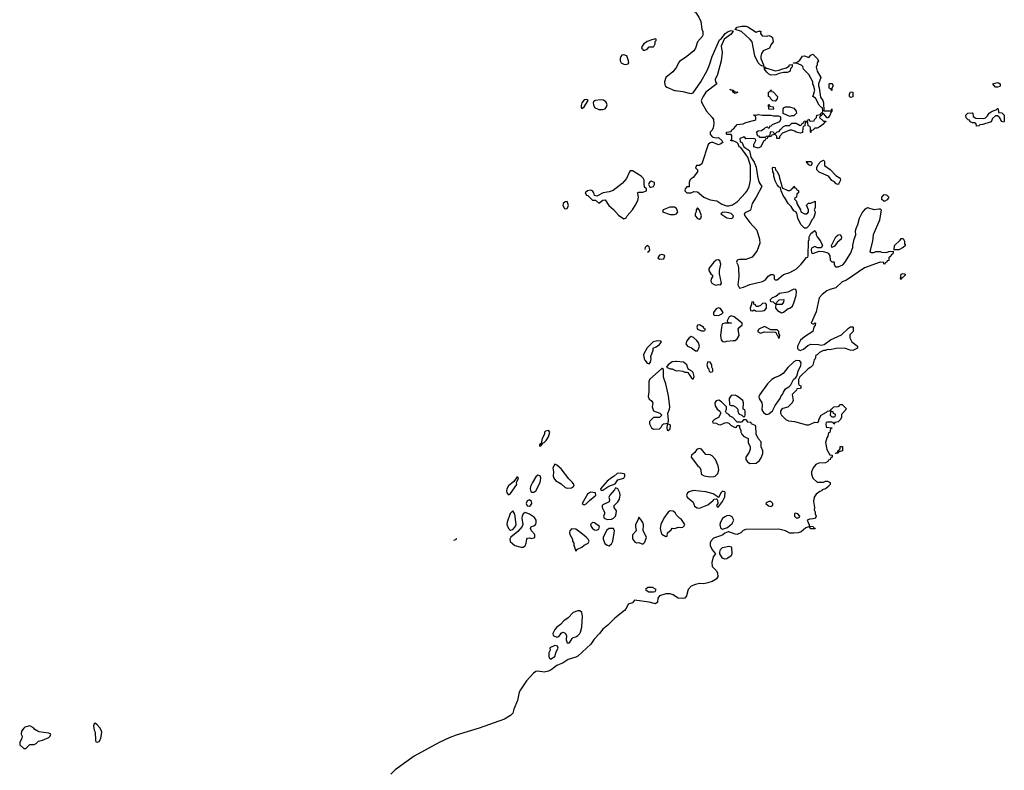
# Model space of a CAD drawing. Header units: inches. Extents: x 1980008 to 2252673, y 74414 to 260562.
# Tile 104 of 228: x 1983752 to 1993134, y 204406 to 211561. Entities that reach past the tile are written whole.
import ezdxf

# ---------------------------------------------------------------- set-up
doc = ezdxf.new("R2010")
doc.units = ezdxf.units.IN
doc.header["$MEASUREMENT"] = 0
for name, color, linetype in [('B9280', 7, 'Continuous'), ('B9281', 7, 'Continuous'), ('B9290', 7, 'Continuous'), ('B9291', 7, 'Continuous')]:
    doc.layers.add(name, color=color, linetype=linetype)

msp = doc.modelspace()

# ---------------------------------------------------------------- linework, layer by layer
at = {"layer": 'B9280', "color": 5, "elevation": 60}
for points in [[(1989493.4, 210000), (1989405.9, 209934.2), (1989370, 209920.7), (1989312, 209910), (1989250, 209878), (1989230, 209886), (1989222, 209910), (1989209.1, 209929.1), (1989190, 209936), (1989162, 209930), (1989141, 209910), (1989152, 209890), (1989164, 209884), (1989210, 209842), (1989239.6, 209839.6), (1989270, 209812), (1989310, 209842), (1989330, 209844.7), (1989366, 209790), (1989410, 209751), (1989458.4, 209698.4), (1989510, 209664), (1989530, 209671), (1989539.5, 209690), (1989592.3, 209750), (1989616, 209790), (1989641.2, 209838.8), (1989649.2, 209870), (1989643.1, 209903.1), (1989638, 209910), (1989650, 209918), (1989690, 209918), (1989726, 209930), (1989726, 209950), (1989704.7, 209964.7), (1989702.8, 210000)], [(1989748.3, 210000), (1989744.7, 209990), (1989751.6, 209971.6), (1989763.6, 209963.6), (1989770, 209964.7), (1989790, 209972), (1989802, 209990), (1989802, 209998), (1989802, 210000)], [(1990000, 209767.2), (1989990, 209773.2), (1989947.1, 209772.9), (1989882, 209750), (1989878, 209730), (1989950, 209703), (1989990, 209702.8), (1990000, 209706.9)], [(1989730, 209409.3), (1989713.4, 209390), (1989708, 209372)], [(1989733.3, 209345.1), (1989750, 209356), (1989756.2, 209370), (1989750, 209397.2), (1989730, 209409.3)], [(1990000, 208302.7), (1989970, 208299), (1989932, 208270), (1989914, 208250), (1989950, 208232), (1989970, 208232), (1990000, 208218.5)], [(1990000, 206858), (1989999.3, 206859.3), (1989977.2, 206877.2), (1989950, 206878), (1989930, 206866.6), (1989888.4, 206810), (1989861.3, 206750), (1989855.5, 206710), (1989864, 206670), (1989870, 206658), (1989910, 206634), (1989922, 206638), (1989926, 206670), (1989960.4, 206699.6), (1989970, 206714), (1989990, 206712), (1990000, 206715.2)], [(1987889.4, 206598.6), (1987890, 206598.4), (1987910, 206607.3), (1987914.7, 206617.6)], [(1990000, 206063.2), (1989978, 206078), (1989950, 206088.7), (1989910, 206089), (1989850, 206068.7), (1989833.7, 206046.3), (1989830.3, 206009.7), (1989810, 205992.7), (1989750, 206009.7), (1989611.1, 206028.9), (1989590, 206004), (1989550.9, 205989.1), (1989530.6, 205950), (1989513.4, 205930), (1989423.1, 205856.9), (1989354.9, 205790), (1989307.7, 205752.3), (1989276, 205710), (1989224.7, 205655.3), (1989194.3, 205610), (1989070, 205494.3), (1989050, 205483.1), (1988978.9, 205461.1), (1988930.3, 205429.7), (1988870, 205405.1), (1988815.6, 205364.4), (1988790, 205352.3), (1988750, 205342.9), (1988690, 205350.9), (1988670, 205347.4), (1988646.7, 205333.3), (1988579.8, 205260.2), (1988525.5, 205174.5), (1988512.4, 205150), (1988495.5, 205070), (1988459.7, 204990), (1988450.2, 204950), (1988430.1, 204929.9), (1988370, 204894.8), (1988130.7, 204809.3), (1987910, 204739.8), (1987845.2, 204714.8), (1987748, 204672), (1987510, 204541.2), (1987329.3, 204410.7), (1987290, 204368.2)]]:
    msp.add_lwpolyline(points, dxfattribs=at)
for points in [[(1988970, 209828.7), (1988950, 209824), (1988931.3, 209810), (1988926.8, 209790), (1988942.8, 209762.8), (1988950, 209758), (1988970, 209761), (1988982.7, 209790)], [(1989870, 209322), (1989850, 209315.3), (1989832, 209290), (1989850, 209278), (1989890, 209282), (1989899, 209310), (1989890, 209317.2)], [(1989830, 208499.3), (1989786.8, 208490), (1989730, 208434), (1989697.3, 208370), (1989702, 208330), (1989710, 208316), (1989730, 208286), (1989750, 208282), (1989762, 208298), (1989769, 208330), (1989765.2, 208350), (1989788, 208410), (1989788, 208430), (1989818, 208442), (1989850, 208464.7), (1989868, 208490), (1989857.2, 208497.2)], [(1989875.3, 208235.3), (1989870, 208235.3), (1989754, 208130), (1989748.2, 208110), (1989746.4, 208013.6), (1989740.7, 207970), (1989750, 207944.7), (1989770, 207932), (1989784.7, 207910), (1989778, 207870), (1989791.3, 207831.3), (1989852, 207810), (1989872, 207790), (1989850, 207768.7), (1989790, 207768), (1989752, 207730), (1989752, 207710), (1989772, 207670), (1989790, 207658), (1989850, 207662), (1989863.1, 207676.9), (1989876.4, 207703.6), (1989886, 207710), (1989930, 207714), (1989935.5, 207744.5), (1989929, 207809), (1989944.5, 207850), (1989947, 207870), (1989934.7, 207974.7), (1989909.4, 208090), (1989885.2, 208154.8), (1989888, 208228)], [(1988790, 207644), (1988761, 207639), (1988752, 207630), (1988751.3, 207610), (1988731.3, 207570), (1988719.6, 207520.4), (1988710, 207518), (1988704.7, 207510), (1988703.6, 207503.6), (1988710, 207494), (1988726, 207510), (1988722, 207518), (1988730, 207514), (1988735.3, 207524.7), (1988750, 207532), (1988770, 207551.3), (1988790, 207584.7), (1988804, 207630)], [(1989930, 207706), (1989922, 207698), (1989918, 207670), (1989922, 207650), (1989930, 207644.7), (1989950, 207662), (1989953.2, 207690), (1989950, 207698)], [(1988850, 207324), (1988830.8, 207290), (1988838.8, 207250), (1988836, 207210), (1988841, 207190), (1988856, 207170), (1988910, 207136.3), (1988950, 207100.7), (1988970, 207095.5), (1989010, 207099.1), (1989029.5, 207110.5), (1989034, 207126), (1989020.5, 207150), (1988985.3, 207185.3), (1988910, 207279.5), (1988870, 207316)], [(1988490, 207206), (1988486, 207194), (1988459.8, 207160.2), (1988410, 207119.3), (1988394, 207090), (1988390.7, 207070), (1988394.8, 207050), (1988410, 207031), (1988430, 207044.7), (1988488, 207130), (1988486, 207150), (1988506, 207190)], [(1988690, 207218), (1988670, 207202.7), (1988637.1, 207150), (1988618.4, 207110), (1988615.5, 207090), (1988623.8, 207063.8), (1988630, 207056), (1988650, 207056), (1988670, 207071.3), (1988711.3, 207148.7), (1988718.4, 207190), (1988710, 207212.7)], [(1989478.9, 207238.9), (1989445.2, 207234.8), (1989418, 207210), (1989390, 207195.1), (1989350, 207162), (1989286, 207090), (1989290, 207078), (1989310, 207078), (1989366.2, 207113.8), (1989424.7, 207135.3), (1989450, 207176), (1989509.1, 207190.9), (1989519, 207210), (1989518, 207230)], [(1989430, 207098), (1989419.8, 207080.2), (1989374.8, 207030), (1989366, 207010), (1989371.1, 206988.9), (1989370, 206966), (1989310, 206938), (1989302, 206930), (1989302, 206910), (1989319.6, 206879.6), (1989323.6, 206863.6), (1989324.7, 206850), (1989316, 206830), (1989322.8, 206810), (1989350, 206796.3), (1989390, 206800.4), (1989409.2, 206810), (1989429.3, 206830), (1989437, 206850), (1989439.3, 206879.3), (1989418, 206910), (1989418, 206930), (1989450, 206964.7), (1989466, 206990), (1989474.5, 207030), (1989471.8, 207051.8), (1989450, 207088)], [(1988610, 206985.2), (1988586.1, 206973.9), (1988578, 206950), (1988587.4, 206927.4), (1988610, 206924.9), (1988619, 206930), (1988633.2, 206950), (1988629, 206970)], [(1989190, 207056.3), (1989161.8, 207038.2), (1989110.8, 206950), (1989130, 206936.3), (1989150, 206946), (1989180.7, 206979.3), (1989236.6, 207023.4), (1989242, 207030), (1989239, 207050)], [(1988450, 206878), (1988426.7, 206853.3), (1988395.5, 206770), (1988393, 206750), (1988410, 206711), (1988420.7, 206700.7), (1988430, 206695.5), (1988450, 206701.6), (1988472.8, 206727.2), (1988481.3, 206750), (1988470, 206848)], [(1988570, 206862.4), (1988549, 206851), (1988539.5, 206830), (1988537, 206810), (1988545.5, 206750), (1988540.7, 206730), (1988498, 206682), (1988430.5, 206630), (1988421.3, 206610), (1988426.4, 206586.4), (1988471, 206550), (1988530, 206533), (1988550, 206534), (1988570, 206544.7), (1988579.3, 206570), (1988584, 206610), (1988590, 206618), (1988610, 206621), (1988630, 206616), (1988650, 206621), (1988659, 206630), (1988661.2, 206650), (1988657.5, 206657.5), (1988628, 206690), (1988618, 206710), (1988626, 206730), (1988650, 206738), (1988669, 206751), (1988672.7, 206767.3), (1988672, 206790), (1988656.4, 206816.4), (1988610, 206847.6)], [(1989650, 206818), (1989642, 206790), (1989621, 206750), (1989618.8, 206730), (1989624.7, 206690), (1989591, 206650), (1989590, 206614), (1989610, 206586), (1989630, 206576), (1989650, 206578), (1989690, 206562), (1989710, 206582), (1989724, 206630), (1989694, 206690), (1989695.5, 206744.5), (1989690, 206768), (1989670, 206798)], [(1989010, 206709.3), (1988995.5, 206690), (1988990.7, 206670), (1988994, 206654), (1989018, 206610), (1989021, 206590), (1989032, 206570), (1989032.7, 206552.7), (1989050, 206494), (1989067.3, 206512.7), (1989110, 206532), (1989129.1, 206550.9), (1989168.4, 206571.6), (1989178, 206590), (1989168.7, 206610), (1989149, 206630), (1989099, 206670), (1989050, 206704)], [(1989210, 206768), (1989192, 206750), (1989198, 206730), (1989210, 206712), (1989230, 206698), (1989250, 206696), (1989270, 206706), (1989276, 206730), (1989230, 206764)], [(1989410, 206712.3), (1989370, 206711.8), (1989345.8, 206694.2), (1989311, 206630), (1989311, 206610), (1989328.1, 206568.1), (1989350, 206551), (1989370, 206546), (1989390, 206564.7), (1989405.2, 206590), (1989421.2, 206690)], [(1989782, 206150), (1989738, 206150), (1989716, 206130), (1989730, 206116), (1989747.9, 206107.9), (1989790, 206106), (1989808.4, 206111.6), (1989815.3, 206130)], [(1989070, 205927), (1989027.3, 205910), (1988979.1, 205860.9), (1988938, 205830), (1988905.5, 205794.5), (1988870, 205772), (1988850, 205749.2), (1988830.7, 205710), (1988836, 205690), (1988870, 205674.8), (1988890, 205682), (1988903.1, 205696.9), (1988910, 205714), (1988920.4, 205719.6), (1988930, 205722), (1988950, 205712), (1988962, 205690), (1988958, 205650), (1988964.7, 205630), (1988970, 205622), (1988990, 205622), (1989016.4, 205663.6), (1989027.3, 205672.7), (1989050, 205678), (1989070, 205690.8), (1989090, 205711), (1989095.8, 205724.2), (1989107.3, 205770), (1989115.6, 205875.6), (1989109.2, 205910), (1989090, 205926)], [(1988850, 205594.5), (1988810, 205577.2), (1988804.9, 205570), (1988806, 205550), (1988794.8, 205525.2), (1988794.4, 205494.4), (1988796.9, 205476.9), (1988810, 205466.8), (1988850, 205491.3), (1988863.7, 205536.3), (1988882, 205570), (1988878, 205590)], [(1983850, 204828.7), (1983802.5, 204817.5), (1983790, 204808.7), (1983770, 204778), (1983766, 204750), (1983774, 204730), (1983772.7, 204712.7), (1983752, 204670), (1983754, 204650), (1983790, 204614), (1983810, 204614), (1983848.4, 204651.6), (1983890, 204652), (1983910, 204662), (1983930, 204684.7), (1983970, 204692), (1984030, 204718), (1984042, 204730), (1984049, 204750), (1984030, 204759.5), (1983933.6, 204773.6), (1983894.8, 204794.8), (1983882, 204810)], [(1984470, 204854), (1984462, 204850), (1984456, 204830), (1984462.8, 204790), (1984471.3, 204768.7), (1984474, 204690), (1984478, 204678), (1984490, 204674), (1984510, 204682), (1984526, 204710), (1984534.5, 204770), (1984529.2, 204790), (1984515.1, 204810), (1984490, 204839)]]:
    msp.add_lwpolyline(points, close=True, dxfattribs=at)
at = {"layer": 'B9281', "color": 5, "elevation": 60}
for points in [[(1989810, 211378), (1989774, 211370), (1989730, 211353.2), (1989698.8, 211330), (1989682.8, 211310), (1989678, 211290), (1989682, 211282), (1989691.6, 211271.6), (1989710, 211271.3), (1989730, 211281), (1989750, 211302), (1989790, 211302), (1989794.6, 211305.4), (1989808, 211330), (1989808, 211352), (1989816.4, 211363.6), (1989815.3, 211375.3)], [(1989510, 211227), (1989490, 211222), (1989479.3, 211210), (1989472.2, 211190), (1989472.2, 211170), (1989483, 211150), (1989510, 211135.8), (1989527, 211133), (1989550, 211141), (1989555.1, 211150), (1989554.5, 211170), (1989535.9, 211215.9)], [(1989150, 210802), (1989130, 210796), (1989110, 210768), (1989102, 210742), (1989103.6, 210723.6), (1989110, 210714), (1989130, 210732), (1989168, 210790), (1989158, 210798)], [(1989290, 210796.2), (1989234, 210790), (1989220.7, 210779.3), (1989216, 210770), (1989218.8, 210750), (1989230, 210724.7), (1989270, 210706), (1989310, 210704.7), (1989330, 210711.3), (1989344, 210730), (1989349, 210750), (1989344, 210770), (1989337, 210777), (1989313.3, 210793.3)]]:
    msp.add_lwpolyline(points, close=True, dxfattribs=at)
for points in [[(1990000, 211097), (1989974.4, 211065.6), (1989910.4, 211009.6), (1989897.1, 210970), (1989899.8, 210939.8), (1989906.8, 210926.8), (1989916.8, 210916.8), (1989990, 210886.7), (1990000, 210885.6)], [(1989702.8, 210000), (1989701.2, 210030), (1989693.2, 210050), (1989674, 210070), (1989590, 210122), (1989570, 210119.3), (1989562, 210110), (1989533.7, 210046.3), (1989497.2, 210002.8), (1989493.4, 210000)], [(1989802, 210000), (1989802, 210010), (1989770, 210022), (1989752, 210010), (1989748.3, 210000)]]:
    msp.add_lwpolyline(points, dxfattribs=at)
at = {"layer": 'B9290', "color": 5, "elevation": 60}
for points in [[(1990803.3, 210000), (1990822, 209970), (1990770.7, 209869.3), (1990731.3, 209810), (1990714, 209746), (1990670, 209724), (1990656, 209710), (1990662.8, 209690), (1990708.8, 209628.8), (1990774.6, 209554.6), (1990800.5, 209470), (1990803.8, 209430), (1990778, 209362), (1990755.1, 209324.9), (1990730, 209298), (1990670, 209274.5), (1990610, 209276.2), (1990587.3, 209270), (1990581.6, 209250), (1990597.3, 209217.3), (1990602.4, 209190), (1990603, 209110), (1990594.4, 209034.4), (1990610, 209002), (1990650, 209011), (1990710, 209036), (1990830, 209064.7), (1990858.6, 209081.4), (1990885.1, 209114.9), (1990910, 209130.8), (1990933.7, 209133.7), (1990939.8, 209119.8), (1990941, 209090), (1990950, 209082.8), (1990970, 209083), (1991030, 209131), (1991090, 209151.3), (1991152.5, 209187.5), (1991199, 209230), (1991250, 209294), (1991262, 209298), (1991266, 209310), (1991268.7, 209450), (1991274, 209466), (1991274, 209490), (1991290, 209524.7), (1991330, 209551.3), (1991342, 209530), (1991342, 209510), (1991352, 209490), (1991382, 209450), (1991402, 209410), (1991390, 209386), (1991352.7, 209387.3), (1991330, 209398), (1991298, 209382), (1991294, 209370), (1991298, 209338), (1991310, 209334), (1991370, 209354), (1991407.3, 209352.7), (1991442, 209342), (1991454.8, 209334.8), (1991471.3, 209310), (1991474, 209270), (1991490, 209254), (1991510, 209254), (1991514, 209250), (1991512, 209230), (1991522, 209210), (1991530, 209204.7), (1991550, 209206), (1991594, 209226), (1991614.2, 209245.8), (1991670, 209332), (1991689.3, 209390), (1991689.5, 209410), (1991702.7, 209470), (1991719.3, 209510), (1991717, 209550), (1991720.9, 209570), (1991737.2, 209610), (1991753.2, 209670), (1991781, 209719), (1991810, 209758), (1991830, 209771), (1991890, 209753.4), (1991938.8, 209758.8), (1991950, 209758), (1991962, 209750), (1991944.9, 209650), (1991884.9, 209510), (1991877.3, 209450), (1991854, 209350), (1991870, 209342), (1991890, 209342), (1991910, 209352), (1991950, 209352), (1991965.4, 209345.4), (1992010, 209342), (1992032.7, 209352.7), (1992074, 209354), (1992072.7, 209327.3), (1992058, 209322), (1992052.7, 209307.3), (1992034, 209290), (1992032.7, 209267.3), (1992018, 209262), (1992012.7, 209247.3), (1991998, 209242), (1991994, 209230), (1991986, 209234), (1991986, 209246), (1991950, 209248.7), (1991803.1, 209196.9), (1991630, 209078), (1991590, 209061.2), (1991530, 209006), (1991470, 208989.3), (1991443.8, 208976.2), (1991397.3, 208942.7), (1991370.5, 208909.5), (1991342, 208778), (1991294, 208670), (1991310, 208662), (1991318, 208662), (1991328, 208672), (1991334, 208670), (1991332, 208650), (1991318, 208630), (1991310.7, 208589.3), (1991230, 208537.2), (1991192.8, 208507.2), (1991164.9, 208450), (1991164.9, 208430), (1991170, 208418), (1991190, 208407.3), (1991219.6, 208420.4), (1991263.3, 208456.7), (1991290, 208466.8), (1991363.5, 208463.5), (1991390, 208458), (1991416.4, 208463.6), (1991478, 208510), (1991584, 208556), (1991650, 208622), (1991670, 208632), (1991690, 208634), (1991694, 208630), (1991694, 208590), (1991663.6, 208556.4), (1991662, 208530), (1991682, 208490), (1991734, 208450), (1991734, 208430), (1991690.8, 208409.2), (1991666, 208410), (1991610, 208429), (1991531.6, 208428.4), (1991470, 208415.3), (1991450, 208418), (1991430, 208408), (1991410, 208408), (1991398, 208402), (1991371.6, 208388.4), (1991350, 208366), (1991338, 208362), (1991332, 208330), (1991322, 208318), (1991310, 208268), (1991292, 208250), (1991265.4, 208234.6), (1991184.7, 208155.3), (1991172, 208130), (1991174, 208090), (1991178, 208078), (1991194, 208070), (1991194, 208050), (1991190, 208046), (1991158, 208042), (1991154, 208030), (1991114, 207990), (1991122, 207930), (1991111.3, 207910), (1991070, 207868), (1991023.6, 207856.4), (1991010, 207846), (1991002, 207830), (1991002, 207810), (1991012, 207790), (1991051, 207751), (1991078, 207738), (1991134, 207730), (1991250, 207698.8), (1991270, 207698.8), (1991330, 207724.7), (1991358, 207722), (1991367.3, 207732.7), (1991368, 207750), (1991389, 207790), (1991440.4, 207819.6), (1991450, 207831), (1991468.4, 207831.6), (1991482, 207838), (1991486, 207850), (1991510, 207872), (1991550, 207874), (1991562, 207878), (1991567.3, 207892.7), (1991590, 207894), (1991631.6, 207851.6), (1991582, 207798), (1991582, 207770), (1991570, 207748), (1991550, 207728), (1991518, 207722), (1991510, 207706), (1991502, 207722), (1991490, 207726), (1991450, 207726), (1991438, 207722), (1991434, 207710), (1991438, 207678), (1991492, 207672), (1991490, 207666), (1991478, 207662), (1991470, 207626), (1991458, 207622), (1991452, 207590), (1991443.6, 207576.4), (1991431.3, 207530), (1991443.6, 207463.6), (1991470, 207414), (1991494, 207410), (1991494, 207390), (1991478, 207382), (1991474, 207370), (1991458, 207362), (1991454, 207350), (1991430, 207338), (1991365.4, 207334.6), (1991338, 207322), (1991311.3, 207290), (1991298, 207250), (1991298, 207230), (1991311.1, 207191.1), (1991350, 207154), (1991410, 207152), (1991430, 207162), (1991450, 207162), (1991474, 207150), (1991474, 207130), (1991461, 207119), (1991458, 207110), (1991431.3, 207090), (1991399.6, 207080.4), (1991391.3, 207070), (1991375.3, 207064.7), (1991342.8, 207037.2), (1991321, 207010), (1991316, 206970), (1991324.7, 206910), (1991322, 206890), (1991332, 206870), (1991332, 206850), (1991342, 206830), (1991339.6, 206820.4), (1991331.1, 206808.9), (1991310, 206802), (1991279.6, 206800.4), (1991254, 206790), (1991274, 206746), (1991274, 206734), (1991314, 206730), (1991318, 206718), (1991330, 206714), (1991332.7, 206707.3), (1991290, 206708), (1991282, 206722), (1991270, 206726), (1991243.6, 206716.4), (1991199.6, 206680.4), (1991171, 206669), (1991130, 206665.2), (1991090, 206665.2), (1991049.3, 206689.3), (1990984.7, 206704.7), (1990670, 206702), (1990646.8, 206693.2), (1990624.7, 206670), (1990590, 206655.1), (1990570, 206657), (1990510, 206679), (1990502, 206678), (1990472.2, 206667.8), (1990450.7, 206650), (1990430, 206640.5), (1990362, 206618), (1990337, 206590), (1990330.3, 206570), (1990330.3, 206550), (1990348.9, 206508.9), (1990381, 206470), (1990359.5, 206440.5), (1990346.8, 206386.8), (1990351, 206350), (1990390, 206310.6), (1990400.3, 206290), (1990404.9, 206250), (1990390, 206227), (1990350, 206205.4), (1990310, 206192.3), (1990270, 206182.7), (1990230, 206186), (1990190, 206178.4), (1990150, 206162.4), (1990123.1, 206130), (1990106, 206070), (1990090, 206048.2), (1990070, 206042.4), (1990025.8, 206045.8), (1990000, 206063.2)], [(1990131, 210000), (1990131.6, 209968.4), (1990110, 209968), (1990092, 209950), (1990091.3, 209930), (1990110, 209911.3), (1990150, 209912), (1990176.4, 209923.6), (1990210, 209921), (1990270.5, 209870.5), (1990330, 209844), (1990394, 209834), (1990442.8, 209802.8), (1990486.2, 209786.2), (1990510, 209785.5), (1990544.4, 209795.6), (1990591.7, 209828.3), (1990669, 209910), (1990684, 209930), (1990702.7, 209970), (1990708.9, 210000)], [(1991006.2, 210000), (1991018, 209958), (1991070, 209934), (1991090, 209934), (1991102, 209938), (1991106, 209950), (1991122, 209958), (1991130, 209974), (1991138, 209958), (1991150, 209954), (1991158, 209938), (1991171.6, 209931.6), (1991172, 209910), (1991158, 209902), (1991154, 209870), (1991138, 209862), (1991134, 209850), (1991152.7, 209832.7), (1991158, 209810), (1991192, 209750), (1991194, 209730), (1991230, 209712), (1991250, 209712), (1991260.4, 209719.6), (1991268, 209730), (1991268, 209750), (1991248, 209792), (1991268.4, 209811.6), (1991290, 209812), (1991331.3, 209831.3), (1991331.3, 209771.3), (1991322, 209750), (1991331, 209730), (1991330, 209706), (1991316, 209670), (1991303.5, 209656.5), (1991270, 209595.3), (1991250, 209575.3), (1991230, 209575.3), (1991195.3, 209610), (1991165.2, 209670), (1991156.4, 209716.4), (1991148.7, 209728.7), (1991130, 209738), (1991102, 209782), (1991075.3, 209810), (1991044, 209864), (1991030, 209878), (1991009, 209929), (1991002, 209962), (1990990, 209966), (1990970, 209988), (1990963.7, 210000)], [(1991556, 210000), (1991550, 209988.7), (1991530, 209998), (1991528.1, 210000)], [(1990000, 209706.9), (1990009.3, 209710.7), (1990024, 209730), (1990010, 209761.2), (1990000, 209767.2)], [(1990000, 208218.5), (1990010, 208214), (1990030, 208218), (1990071.1, 208211.1), (1990090, 208202), (1990110, 208202), (1990118, 208198), (1990150, 208152), (1990170, 208134), (1990179, 208161), (1990170, 208198), (1990158, 208210), (1990127.3, 208227.3), (1990118, 208238), (1990108.7, 208270), (1990076.5, 208296.5), (1990010, 208304), (1990000, 208302.7)], [(1990000, 206715.2), (1990030, 206724.7), (1990050, 206721), (1990070, 206724.7), (1990084, 206736), (1990089, 206750), (1990058, 206798), (1990038, 206810), (1990010, 206838), (1990000, 206858)]]:
    msp.add_lwpolyline(points, dxfattribs=at)
for points in [[(1991990, 209828.7), (1991968.4, 209848.4), (1991966, 209870), (1991990, 209894), (1992010, 209892), (1992034, 209870), (1992016.9, 209843.1)], [(1990210, 209768), (1990198, 209750), (1990198, 209730), (1990187.9, 209712.1), (1990186.8, 209690), (1990210, 209666), (1990230, 209661), (1990242, 209670), (1990248.7, 209690), (1990230, 209746)], [(1990470, 209725.2), (1990450, 209722), (1990432, 209710), (1990490, 209671), (1990530, 209666.8), (1990548.4, 209671.6), (1990554, 209690), (1990530, 209713.2), (1990510, 209721.2)], [(1991490, 209388.7), (1991488, 209410), (1991528.7, 209490), (1991550, 209512), (1991570, 209514), (1991582, 209490), (1991578, 209470), (1991542.8, 209437.2), (1991516.9, 209403.1)], [(1992086, 209366), (1992088, 209410), (1992140.4, 209459.6), (1992150, 209474), (1992170, 209474), (1992182, 209450), (1992183.6, 209423.6), (1992194, 209410), (1992171.6, 209388.4), (1992130, 209368)], [(1990410, 209272.3), (1990390, 209269.2), (1990364.9, 209250), (1990318.8, 209190), (1990318.8, 209170), (1990338.8, 209138.8), (1990352.7, 209127.3), (1990354, 209110), (1990342, 209090), (1990338, 209070), (1990346, 209050), (1990370, 209036), (1990388.4, 209031.6), (1990410, 209038), (1990430, 209034), (1990438, 209050), (1990420.2, 209140.2), (1990419, 209170), (1990434, 209230), (1990422.7, 209262.7)], [(1992150, 209086), (1992146, 209090), (1992150, 209134), (1992170, 209142), (1992190, 209134), (1992190, 209126), (1992170, 209106), (1992158, 209102)], [(1991130, 208991.8), (1991070, 208965.2), (1990992, 208950), (1990956, 208924), (1990922, 208910), (1990902, 208890), (1990902, 208882), (1990910, 208874), (1990931.6, 208871.6), (1990950, 208854), (1990962, 208858), (1990966, 208870), (1990988.4, 208891.6), (1991032.7, 208892.7), (1991031.6, 208868.4), (1991012.7, 208847.3), (1990970, 208846), (1990958, 208842), (1990954, 208830), (1990954, 208810), (1990974, 208790), (1991010, 208766.8), (1991030, 208772), (1991072.9, 208807.1), (1991090, 208812), (1991115.3, 208830), (1991130, 208862), (1991150, 208932), (1991153.6, 208970), (1991149.1, 208989.1)], [(1990726.8, 208873.2), (1990726, 208850), (1990712, 208810), (1990714, 208790), (1990735.3, 208784.7), (1990750, 208794), (1990770, 208782), (1990830, 208785.5), (1990848, 208790), (1990868.7, 208810), (1990867.3, 208847.3), (1990858, 208858), (1990830, 208855.3), (1990810, 208838), (1990790, 208828), (1990770, 208826), (1990762, 208842), (1990746, 208850), (1990746, 208870)], [(1990410, 208815.6), (1990390, 208806), (1990362, 208770), (1990362.8, 208750), (1990370, 208744), (1990410, 208742.8), (1990444, 208756), (1990454, 208770), (1990430, 208809)], [(1990530, 208737.2), (1990512, 208730), (1990494, 208690), (1990498, 208678), (1990534, 208670), (1990470, 208668.7), (1990450, 208662), (1990445.5, 208654.5), (1990438, 208630), (1990430.5, 208550), (1990433, 208530), (1990437.3, 208510), (1990450, 208494.8), (1990470, 208490.8), (1990490, 208497.3), (1990550, 208504.7), (1990570, 208502), (1990590, 208518), (1990608.7, 208550), (1990597.2, 208610), (1990609.2, 208630.8), (1990635.3, 208650), (1990635.3, 208670), (1990559, 208730)], [(1990230, 208654), (1990210, 208648), (1990202.8, 208630), (1990212, 208610), (1990250, 208596), (1990270, 208594), (1990282, 208598), (1990286, 208610), (1990275.3, 208615.3), (1990268, 208630)], [(1990850, 208638), (1990794, 208610), (1990782, 208590), (1990810, 208572), (1990850, 208584.7), (1990950, 208582), (1990958, 208578), (1990970, 208554), (1990974, 208554), (1990982, 208530), (1990990, 208522), (1990994, 208550), (1990990, 208566), (1990986, 208566), (1990986, 208590), (1990970, 208606), (1990910, 208606)], [(1990150, 208542), (1990130, 208528.7), (1990110, 208501.2), (1990100.4, 208470), (1990114.8, 208450), (1990152.7, 208432.7), (1990190, 208404), (1990210, 208406), (1990224, 208430), (1990229, 208450), (1990220.2, 208480.2), (1990204.7, 208504.7), (1990172.5, 208532.5)], [(1990310, 208299), (1990300.7, 208270), (1990310, 208238), (1990315.3, 208235.3), (1990322.8, 208210), (1990330, 208201), (1990350, 208204.7), (1990355.3, 208210), (1990358, 208230), (1990348.4, 208248.4), (1990348, 208270), (1990330, 208298)], [(1991150, 208312.7), (1991130, 208301.2), (1991070, 208246), (1991027.3, 208190), (1990993.1, 208166.9), (1990951, 208150), (1990918.8, 208130), (1990878.8, 208090), (1990804, 207990), (1990794.8, 207970), (1990798.8, 207950), (1990824, 207910), (1990827.3, 207890), (1990822.8, 207842.8), (1990838, 207818), (1990861, 207801), (1990870, 207798), (1990890, 207804.7), (1990926, 207834), (1990950, 207882), (1990998, 207950), (1991004, 207970), (1991025.2, 207994.8), (1991030, 208012), (1991050, 208042), (1991079.3, 208060.7), (1991099.3, 208080.7), (1991124, 208130), (1991149, 208151), (1991156.4, 208163.6), (1991169.3, 208210), (1991194.6, 208265.4), (1991198, 208290), (1991186, 208310)], [(1990413.2, 207933.2), (1990390, 207928.7), (1990376, 207910), (1990379.8, 207879.8), (1990398, 207850), (1990422, 207830), (1990434, 207810), (1990410, 207768), (1990374, 207750), (1990354, 207730), (1990358, 207718), (1990390, 207714), (1990410, 207702), (1990430, 207698), (1990470, 207718), (1990490, 207722), (1990510, 207714), (1990530, 207692), (1990570, 207674), (1990582, 207678), (1990590, 207694), (1990610, 207694), (1990612, 207670), (1990622, 207650), (1990622, 207630), (1990632, 207610), (1990650, 207592), (1990692, 207570), (1990694, 207530), (1990712, 207490), (1990711.1, 207468.9), (1990702, 207438), (1990672, 207390), (1990672, 207370), (1990685.4, 207345.4), (1990710, 207332), (1990770, 207334), (1990800.4, 207359.6), (1990816.4, 207383.6), (1990834, 207426), (1990834, 207450), (1990818, 207490), (1990816.4, 207536.4), (1990788.4, 207568.4), (1990768, 207610), (1990766, 207690), (1990726, 207710), (1990722, 207722), (1990690, 207726), (1990682, 207742), (1990670, 207746), (1990650, 207746), (1990630, 207726), (1990590, 207726), (1990546, 207770), (1990523.1, 207783.1), (1990510, 207798), (1990486, 207810), (1990478, 207830), (1990486, 207850), (1990486, 207870), (1990468, 207890), (1990438, 207918)], [(1990570, 207982), (1990530, 207978), (1990512, 207950), (1990514, 207890), (1990530, 207882), (1990550, 207882), (1990574, 207870), (1990594, 207850), (1990594, 207830), (1990605.4, 207805.4), (1990632.7, 207792.7), (1990650, 207774), (1990662, 207778), (1990666, 207790), (1990666, 207830), (1990662, 207842), (1990646, 207850), (1990648, 207910), (1990642, 207930), (1990590, 207974)], [(1991490, 207826), (1991478, 207822), (1991474, 207790), (1991490, 207774), (1991510, 207774), (1991522, 207778), (1991526, 207790), (1991522, 207802), (1991507.3, 207807.3), (1991502, 207822)], [(1990230, 207474), (1990210, 207468), (1990199.6, 207460.4), (1990183.6, 207436.4), (1990152, 207410), (1990151.3, 207390), (1990210, 207312), (1990234, 207294), (1990242.8, 207270), (1990246, 207230), (1990274.4, 207214.4), (1990330, 207202.8), (1990370, 207206.8), (1990378, 207210), (1990403.1, 207236.9), (1990414, 207270), (1990409, 207310), (1990381.2, 207370), (1990350, 207404), (1990330, 207414), (1990290, 207418), (1990250, 207468)], [(1991530, 207426), (1991526, 207430), (1991546, 207434), (1991550, 207454), (1991562, 207458), (1991568.4, 207471.6), (1991570, 207491.3), (1991592.7, 207492.7), (1991592, 207450), (1991558, 207442), (1991550, 207428)], [(1990168.2, 207071.8), (1990130, 207061.2), (1990116, 207050), (1990104.7, 207030), (1990111.3, 207010), (1990170, 206962), (1990183.5, 206923.5), (1990206.8, 206906.8), (1990230, 206906), (1990310, 206936), (1990361.2, 206978.8), (1990370, 206992), (1990390, 206994), (1990394, 206994), (1990399.6, 206979.6), (1990404.7, 206950), (1990392, 206930), (1990398, 206918), (1990410, 206918), (1990448, 206970), (1990470, 207014), (1990475.1, 207055.1), (1990470, 207062), (1990450, 207068), (1990432, 207050), (1990414, 207010), (1990406, 207006), (1990406, 207010), (1990361.2, 207041.2), (1990290, 207062)], [(1990910, 206968), (1990890, 206968), (1990864.7, 206955.3), (1990862, 206950), (1990886.4, 206926.4), (1990910, 206922), (1990927.3, 206932.7), (1990928, 206950), (1990920.4, 206960.4)], [(1990515.1, 206835.1), (1990490, 206832.7), (1990470, 206822.7), (1990450, 206805.2), (1990428.5, 206771.5), (1990422, 206750), (1990430, 206718), (1990450, 206704.7), (1990498, 206722), (1990541.2, 206758.8), (1990555.3, 206790), (1990541.2, 206821.2)], [(1991142, 206858), (1991134, 206850), (1991134, 206830), (1991150, 206814), (1991170, 206814), (1991182, 206818), (1991186, 206830), (1991166, 206850)], [(1990470, 206418), (1990450, 206428.7), (1990422, 206470), (1990424, 206484), (1990429.5, 206510), (1990449.2, 206530), (1990510, 206541.3), (1990530, 206535.8), (1990535.8, 206530), (1990537.1, 206470), (1990530, 206449), (1990490, 206422)]]:
    msp.add_lwpolyline(points, close=True, dxfattribs=at)
at = {"layer": 'B9291', "color": 5, "elevation": 60}
for points in [[(1990000, 211946.5), (1990010, 211941), (1990015.5, 211930), (1990030, 211892), (1990039.8, 211839.8), (1990070.7, 211770.7), (1990090, 211751.3), (1990124.7, 211690), (1990162, 211650), (1990190, 211634), (1990224.5, 211584.5), (1990243, 211543), (1990253.4, 211470), (1990260.7, 211450), (1990262, 211418), (1990257.3, 211402.7), (1990210, 211348.7), (1990193, 211290), (1990174.4, 211265.6), (1990110.5, 211209.5), (1990037.5, 211162.5), (1990028.4, 211151.6), (1990010.6, 211110), (1990000, 211097)], [(1990000, 210885.6), (1990070, 210877.6), (1990130, 210860.4), (1990150, 210858), (1990170, 210864), (1990242, 210970), (1990302.4, 211077.6), (1990325.1, 211130), (1990349.6, 211210.4), (1990421.2, 211370), (1990438, 211382), (1990473.2, 211430), (1990501.2, 211450), (1990530, 211458.8), (1990551.6, 211451.6), (1990530, 211422.7), (1990463.5, 211376.5), (1990437.3, 211310), (1990444.9, 211250), (1990437.3, 211170), (1990399.8, 211040.2), (1990378, 210990), (1990382, 210970), (1990394, 210950), (1990290.4, 210870), (1990263.8, 210830), (1990245.5, 210790), (1990250.7, 210770), (1990297.3, 210690), (1990351, 210630), (1990362, 210610), (1990364.7, 210570), (1990361, 210530), (1990350.8, 210509.2), (1990331.3, 210490), (1990331, 210470), (1990350, 210446), (1990361.4, 210441.4), (1990390, 210436), (1990410, 210438), (1990442, 210410), (1990452, 210390), (1990426.4, 210373.6), (1990410, 210369.4), (1990350, 210394), (1990330, 210386.6), (1990310.7, 210370), (1990251.8, 210188.2), (1990230, 210172.3), (1990202, 210170), (1990192, 210150), (1990210.9, 210130.9), (1990210.8, 210110), (1990170, 210057.2), (1990150, 210044), (1990138.8, 210030), (1990130.8, 210010), (1990131, 210000)], [(1990708.9, 210000), (1990715.1, 210030), (1990714, 210170), (1990689, 210250), (1990640.4, 210320.4), (1990622, 210342), (1990608, 210350), (1990598, 210378), (1990586, 210390), (1990550, 210406), (1990530, 210406), (1990526, 210410), (1990538, 210422), (1990536.4, 210456.4), (1990530, 210466), (1990490, 210466), (1990486, 210470), (1990486, 210490), (1990530, 210494), (1990538, 210510), (1990556.5, 210523.5), (1990590, 210562), (1990646, 210570), (1990670, 210581), (1990756.4, 210603.6), (1990766, 210610), (1990766, 210630), (1990762, 210642), (1990750, 210646), (1990746, 210654), (1990770, 210652), (1990790, 210658), (1990831.1, 210651.1), (1990910, 210652), (1990934.6, 210645.4), (1990983.6, 210643.6), (1990998, 210638), (1991002, 210630), (1991002, 210610), (1990991, 210589), (1990922, 210558), (1990910, 210546), (1990898, 210542), (1990892.7, 210527.3), (1990887.3, 210527.3), (1990878, 210538), (1990870, 210538), (1990854, 210530), (1990843.6, 210516.4), (1990819.6, 210500.4), (1990790, 210498), (1990774, 210490), (1990778, 210458), (1990792.7, 210452.7), (1990802, 210442), (1990858, 210442), (1990868.4, 210451.6), (1990902, 210458), (1990906, 210490), (1990910, 210494), (1990931.6, 210491.6), (1990938, 210478), (1990950, 210474), (1990968.4, 210491.6), (1990990, 210494), (1990998, 210510), (1991030, 210542), (1991048.7, 210551.3), (1991087.3, 210552.7), (1991110, 210574), (1991150, 210574), (1991190, 210554), (1991202, 210558), (1991207.3, 210572.7), (1991222, 210578), (1991227.3, 210592.7), (1991262, 210598), (1991268.4, 210611.6), (1991274, 210610), (1991278, 210598), (1991290, 210594), (1991322, 210598), (1991326, 210610), (1991346, 210630), (1991348, 210652), (1991382, 210658), (1991388, 210672), (1991402, 210678), (1991406, 210690), (1991402, 210722), (1991390, 210726), (1991370, 210748), (1991334.6, 210814.6), (1991308, 210830), (1991316.4, 210843.6), (1991328.7, 210890), (1991316.4, 210936.4), (1991310, 210946), (1991309, 210970), (1991270, 211038), (1991222, 211090), (1991214, 211114), (1991204, 211124), (1991170, 211142), (1991150, 211148), (1991126, 211146), (1991126, 211150), (1991150, 211152), (1991170, 211162), (1991184.7, 211175.3), (1991210, 211212), (1991230, 211218), (1991270, 211202), (1991290, 211222), (1991310, 211232), (1991351.1, 211191.1), (1991362, 211170), (1991352, 211150), (1991351.3, 211130), (1991342, 211110), (1991351.3, 211070), (1991384.7, 211010), (1991362, 210950), (1991362, 210930), (1991371.1, 210911.1), (1991383.6, 210823.6), (1991404.7, 210790), (1991411, 210770), (1991414, 210694), (1991486, 210694), (1991486, 210706), (1991492, 210710), (1991491.3, 210690), (1991482, 210678), (1991472, 210648), (1991452.7, 210627.3), (1991447.3, 210627.3), (1991410, 210666), (1991398, 210662), (1991392.7, 210647.3), (1991378, 210642), (1991374, 210630), (1991410, 210594), (1991432.7, 210592.7), (1991430, 210586), (1991418, 210582), (1991414, 210570), (1991370, 210538), (1991350, 210528.7), (1991330, 210528), (1991310, 210508), (1991294, 210506), (1991290, 210486), (1991286, 210490), (1991286, 210530), (1991282, 210542), (1991266, 210550), (1991262, 210582), (1991250, 210586), (1991238, 210582), (1991234, 210550), (1991218, 210542), (1991214, 210530), (1991210, 210486), (1991190, 210478), (1991150, 210488), (1991138, 210498), (1991110, 210508.7), (1991090, 210508.7), (1991021, 210479), (1990992, 210448), (1990992, 210432), (1990987.3, 210427.3), (1990967.3, 210427.3), (1990966, 210450), (1990950, 210466), (1990918, 210462), (1990911.6, 210448.4), (1990878, 210442), (1990874, 210430), (1990858, 210422), (1990850.7, 210409.3), (1990838, 210402), (1990814, 210350), (1990790, 210338), (1990748, 210350), (1990748.4, 210371.6), (1990766, 210410), (1990762, 210422), (1990747.3, 210427.3), (1990670, 210426), (1990662, 210442), (1990650, 210446), (1990642, 210438), (1990614, 210430), (1990618, 210398), (1990632.7, 210392.7), (1990652, 210350), (1990698.8, 210318.8), (1990704.7, 210310), (1990718, 210250), (1990750, 210202), (1990770, 210154), (1990780.7, 210070), (1990794.4, 210014.4), (1990803.3, 210000)], [(1991528.1, 210000), (1991514.6, 210014.6), (1991490, 210028), (1991458, 210070), (1991370, 210109), (1991348.7, 210130), (1991348.7, 210151.3), (1991360.4, 210179.6), (1991386, 210210), (1991410, 210222), (1991416.9, 210216.9), (1991422, 210210), (1991422, 210170), (1991473.4, 210133.4), (1991530, 210076), (1991570.8, 210050.8), (1991572, 210030), (1991556, 210000)], [(1990963.7, 210000), (1990950, 210026), (1990938, 210070), (1990936.4, 210096.4), (1990928, 210110), (1990926, 210150), (1990930, 210154), (1990951.1, 210151.1), (1990954, 210130), (1990970, 210114), (1990990, 210074), (1990991.6, 210051.6), (1991006.2, 210000)]]:
    msp.add_lwpolyline(points, dxfattribs=at)
for points in [[(1990770, 211442), (1990792, 211452), (1990812.7, 211452.7), (1990812, 211430), (1990827.1, 211407.1), (1990870, 211404.7), (1990890.9, 211410.9), (1990910, 211404.7), (1990924.7, 211390), (1990930.5, 211349.5), (1990910, 211322), (1990896, 211290), (1990835.9, 211264.1), (1990821.6, 211238.4), (1990814, 211210), (1990814, 211190), (1990838, 211130), (1990838, 211122), (1990830, 211118), (1990810, 211129), (1990788.7, 211150), (1990756, 211216), (1990731.5, 211351.5), (1990713.3, 211373.3), (1990630, 211449), (1990568.4, 211468.4), (1990589, 211490), (1990630, 211500.7), (1990670, 211499.1), (1990690, 211493)], [(1991063.6, 211056.4), (1991030, 211059), (1990990, 211049.2), (1990956.4, 211036.4), (1990910, 211034), (1990886.3, 211046.3), (1990870, 211062), (1990849.2, 211090), (1990846, 211114), (1990858, 211098), (1990870, 211098.8), (1990950, 211073.4), (1990990, 211078.8), (1991010, 211090.6), (1991057.2, 211102.8), (1991082, 211118), (1991090, 211131.3), (1991114, 211134), (1991111.3, 211111.3), (1991101, 211099), (1991090, 211068)], [(1991490, 210886), (1991482, 210902), (1991466, 210910), (1991466, 210950), (1991470, 210954), (1991491.6, 210951.6), (1991499.6, 210939.6), (1991502, 210930), (1991492, 210910)], [(1993050, 210918), (1993026, 210950), (1993070, 210962), (1993079.6, 210959.6), (1993094, 210950), (1993094, 210930), (1993090, 210926), (1993070, 210918)], [(1990570, 210858), (1990548.7, 210870), (1990547.3, 210887.3), (1990526, 210890), (1990522, 210898), (1990531.6, 210891.6), (1990552, 210890), (1990558, 210878), (1990594, 210870), (1990590, 210866)], [(1990950, 210786), (1990927.3, 210787.3), (1990906, 210810), (1990902, 210822), (1990888.4, 210828.4), (1990886, 210870), (1990902, 210878), (1990908.4, 210891.6), (1990914, 210890), (1990918, 210878), (1990930, 210874), (1990972, 210830), (1990970, 210806)], [(1991670, 210818), (1991658, 210830), (1991658, 210850), (1991670, 210872), (1991691.6, 210871.6), (1991690, 210826)], [(1990930, 210706), (1990888.9, 210708.9), (1990886, 210750), (1990892, 210752), (1990898, 210738), (1990932, 210732), (1990934, 210710)], [(1991090, 210638), (1991028, 210668), (1991028, 210710), (1991036.4, 210723.6), (1991050, 210732), (1991088.4, 210731.6), (1991130, 210718), (1991151.3, 210690), (1991154, 210670), (1991130, 210646), (1991110, 210646)], [(1993130, 210586), (1993108, 210590), (1993090, 210626), (1993070, 210646), (1993050, 210646), (1993021, 210619), (1993010, 210589), (1992930, 210562), (1992902, 210558), (1992890, 210548), (1992870, 210546), (1992866, 210570), (1992850, 210578), (1992830, 210578), (1992808.4, 210588.4), (1992802, 210602), (1992790, 210606), (1992770, 210626), (1992768.9, 210651.1), (1992786, 210670), (1992830, 210674), (1992834, 210670), (1992838, 210638), (1992863.6, 210623.6), (1992940.4, 210619.6), (1992954.6, 210625.4), (1992974.6, 210645.4), (1992990, 210671.3), (1993018, 210690), (1993058, 210702), (1993070, 210714), (1993074, 210710), (1993078, 210678), (1993110, 210672), (1993134, 210650), (1993134, 210590)], [(1991290, 210168.7), (1991270, 210178), (1991246, 210210), (1991294, 210210), (1991302, 210190)]]:
    msp.add_lwpolyline(points, close=True, dxfattribs=at)

doc.saveas('drawing.dxf')
